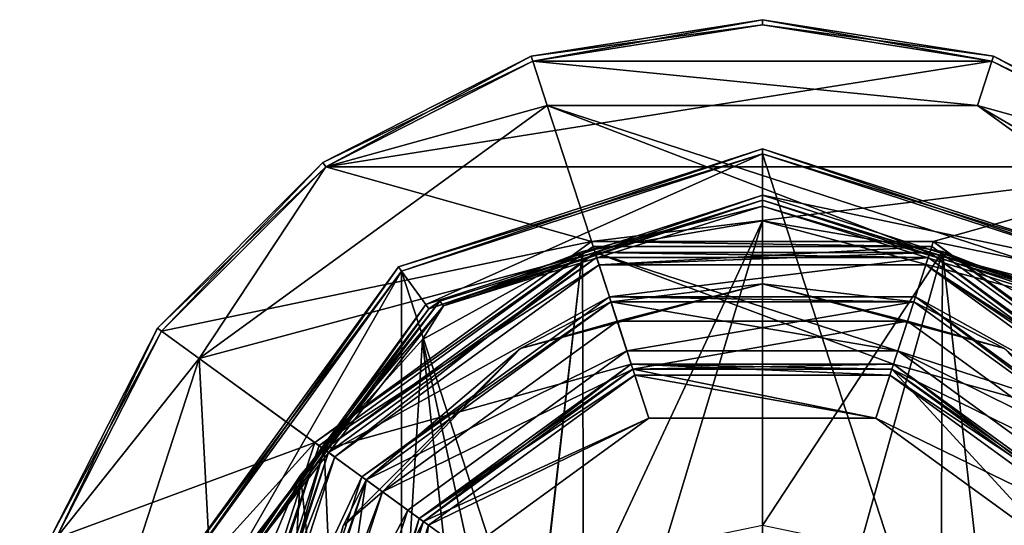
# Model space of a CAD drawing. Header units: millimetres. Extents: x -78 to 78, y -77 to 439.
# Tile 58 of 59: x -29 to 9, y 419 to 439. Entities that reach past the tile are written whole.
import ezdxf

# ---------------------------------------------------------------- set-up
doc = ezdxf.new("R2010")
doc.units = ezdxf.units.MM
doc.header["$LTSCALE"] = 65.185185
for name, color, linetype in [('152', 7, 'CONTINUOUS'), ('154', 7, 'CONTINUOUS'), ('156', 7, 'CONTINUOUS'), ('158', 7, 'CONTINUOUS'), ('160', 7, 'CONTINUOUS'), ('162', 7, 'CONTINUOUS'), ('163', 7, 'CONTINUOUS'), ('164', 7, 'CONTINUOUS'), ('165', 7, 'CONTINUOUS'), ('166', 7, 'CONTINUOUS'), ('167', 7, 'CONTINUOUS'), ('169', 7, 'CONTINUOUS'), ('171', 7, 'CONTINUOUS'), ('173', 7, 'CONTINUOUS'), ('175', 7, 'CONTINUOUS'), ('178', 7, 'CONTINUOUS'), ('179', 7, 'CONTINUOUS'), ('180', 7, 'CONTINUOUS'), ('182', 7, 'CONTINUOUS'), ('184', 7, 'CONTINUOUS'), ('186', 7, 'CONTINUOUS'), ('187', 7, 'CONTINUOUS'), ('189', 7, 'CONTINUOUS'), ('191', 7, 'CONTINUOUS'), ('193', 7, 'CONTINUOUS'), ('194', 7, 'CONTINUOUS'), ('196', 7, 'CONTINUOUS'), ('198', 7, 'CONTINUOUS'), ('531', 7, 'CONTINUOUS'), ('533', 7, 'CONTINUOUS'), ('534', 7, 'CONTINUOUS'), ('535', 7, 'CONTINUOUS'), ('540', 7, 'CONTINUOUS'), ('541', 7, 'CONTINUOUS'), ('542', 7, 'CONTINUOUS'), ('543', 7, 'CONTINUOUS'), ('546', 7, 'CONTINUOUS'), ('547', 7, 'CONTINUOUS'), ('553', 7, 'CONTINUOUS'), ('554', 7, 'CONTINUOUS'), ('555', 7, 'CONTINUOUS'), ('556', 7, 'CONTINUOUS'), ('557', 7, 'CONTINUOUS'), ('558', 7, 'CONTINUOUS'), ('559', 7, 'CONTINUOUS'), ('565', 7, 'CONTINUOUS')]:
    doc.layers.add(name, color=color, linetype=linetype)

msp = doc.modelspace()

# ---------------------------------------------------------------- linework, layer by layer
at = {"layer": '152', "linetype": 'CONTINUOUS'}
for points in [[(0, 438.8), (8.9, 437.39), (-8.9, 437.39), (0, 438.8)], [(-16.928, 433.3), (-8.9, 437.39), (-8.343, 435.679), (-16.928, 433.3)], [(-8.9, 437.39), (8.9, 437.39), (8.343, 435.679), (-8.9, 437.39)], [(-8.343, 435.679), (-8.9, 437.39), (8.343, 435.679), (-8.343, 435.679)], [(8.9, 437.39), (16.928, 433.3), (8.343, 435.679), (8.9, 437.39)], [(-21.843, 425.87), (-16.928, 433.3), (-8.343, 435.679), (-21.843, 425.87)], [(16.928, 433.3), (23.3, 426.928), (8.343, 435.679), (16.928, 433.3)], [(8.343, 435.679), (23.3, 426.928), (21.843, 425.87), (8.343, 435.679)], [(-23.3, 426.928), (-16.928, 433.3), (-21.843, 425.87), (-23.3, 426.928)], [(-27.39, 418.9), (-23.3, 426.928), (-21.843, 425.87), (-27.39, 418.9)], [(-27, 410), (-27.39, 418.9), (-21.843, 425.87), (-27, 410)]]:
    msp.add_3dface(points, dxfattribs=at)
at = {"layer": '154', "linetype": 'CONTINUOUS'}
for points in [[(-21.843, 425.87, 1), (-8.343, 435.679, 1), (-6.489, 429.972, 1), (-21.843, 425.87, 1)], [(8.343, 435.679, 1), (21.843, 425.87, 1), (-8.343, 435.679, 1), (8.343, 435.679, 1)], [(-8.343, 435.679, 1), (21.843, 425.87, 1), (6.489, 429.972, 1), (-8.343, 435.679, 1)], [(-6.489, 429.972, 1), (-8.343, 435.679, 1), (6.489, 429.972, 1), (-6.489, 429.972, 1)], [(-16.989, 422.343, 1), (-21.843, 425.87, 1), (-6.489, 429.972, 1), (-16.989, 422.343, 1)], [(6.489, 429.972, 1), (21.843, 425.87, 1), (16.989, 422.343, 1), (6.489, 429.972, 1)], [(-27, 410, 1), (-21.843, 425.87, 1), (-21, 410, 1), (-27, 410, 1)], [(-21, 410, 1), (-21.843, 425.87, 1), (-16.989, 422.343, 1), (-21, 410, 1)]]:
    msp.add_3dface(points, dxfattribs=at)
at = {"layer": '156', "linetype": 'CONTINUOUS'}
for points in [[(-16.989, 422.343), (-6.489, 429.972), (-5.083, 425.645), (-16.989, 422.343)], [(6.489, 429.972), (16.989, 422.343), (-6.489, 429.972), (6.489, 429.972)], [(-6.489, 429.972), (16.989, 422.343), (5.083, 425.645), (-6.489, 429.972)], [(-5.083, 425.645), (-6.489, 429.972), (5.083, 425.645), (-5.083, 425.645)], [(-13.308, 419.669), (-16.989, 422.343), (-5.083, 425.645), (-13.308, 419.669)], [(5.083, 425.645), (16.989, 422.343), (13.308, 419.669), (5.083, 425.645)], [(-21, 410), (-16.989, 422.343), (-16.45, 410), (-21, 410)], [(-16.45, 410), (-16.989, 422.343), (-13.308, 419.669), (-16.45, 410)]]:
    msp.add_3dface(points, dxfattribs=at)
at = {"layer": '158', "linetype": 'CONTINUOUS'}
for points in [[(-6.567, 430.21, 2.5), (-17.192, 422.49, 2.5), (-6.335, 429.497, 2.5), (-6.567, 430.21, 2.5)], [(6.567, 430.21, 2.5), (-6.567, 430.21, 2.5), (-6.335, 429.497, 2.5), (6.567, 430.21, 2.5)], [(6.335, 429.497, 2.5), (6.567, 430.21, 2.5), (-6.335, 429.497, 2.5), (6.335, 429.497, 2.5)], [(17.192, 422.49, 2.5), (6.567, 430.21, 2.5), (6.335, 429.497, 2.5), (17.192, 422.49, 2.5)], [(-6.335, 429.497, 2.5), (-17.192, 422.49, 2.5), (-16.585, 422.05, 2.5), (-6.335, 429.497, 2.5)], [(16.585, 422.05, 2.5), (17.192, 422.49, 2.5), (6.335, 429.497, 2.5), (16.585, 422.05, 2.5)], [(-17.192, 422.49, 2.5), (-21.25, 410, 2.5), (-16.585, 422.05, 2.5), (-17.192, 422.49, 2.5)], [(-16.585, 422.05, 2.5), (-21.25, 410, 2.5), (-20.5, 410, 2.5), (-16.585, 422.05, 2.5)]]:
    msp.add_3dface(points, dxfattribs=at)
at = {"layer": '160', "linetype": 'CONTINUOUS'}
for points in [[(0, 438.8, 5), (-8.9, 437.39, 5), (8.9, 437.39, 5), (0, 438.8, 5)], [(-8.9, 437.39, 5), (-16.928, 433.3, 5), (8.9, 437.39, 5), (-8.9, 437.39, 5)], [(8.9, 437.39, 5), (-16.928, 433.3, 5), (16.928, 433.3, 5), (8.9, 437.39, 5)], [(-16.928, 433.3, 5), (-23.3, 426.928, 5), (-6.628, 430.4, 5), (-16.928, 433.3, 5)], [(16.928, 433.3, 5), (-16.928, 433.3, 5), (-6.628, 430.4, 5), (16.928, 433.3, 5)], [(6.628, 430.4, 5), (16.928, 433.3, 5), (-6.628, 430.4, 5), (6.628, 430.4, 5)], [(23.3, 426.928, 5), (16.928, 433.3, 5), (6.628, 430.4, 5), (23.3, 426.928, 5)], [(-6.628, 430.4, 5), (-23.3, 426.928, 5), (-17.353, 422.608, 5), (-6.628, 430.4, 5)], [(17.353, 422.608, 5), (23.3, 426.928, 5), (6.628, 430.4, 5), (17.353, 422.608, 5)], [(-23.3, 426.928, 5), (-27.39, 418.9, 5), (-17.353, 422.608, 5), (-23.3, 426.928, 5)], [(-27.39, 418.9, 5), (-28.8, 410, 5), (-17.353, 422.608, 5), (-27.39, 418.9, 5)], [(-17.353, 422.608, 5), (-28.8, 410, 5), (-21.45, 410, 5), (-17.353, 422.608, 5)]]:
    msp.add_3dface(points, dxfattribs=at)
at = {"layer": '162', "linetype": 'CONTINUOUS'}
for points in [[(-21.843, 425.87), (-8.343, 435.679), (-21.843, 425.87, 1), (-21.843, 425.87)], [(-8.343, 435.679), (-8.343, 435.679, 1), (-21.843, 425.87, 1), (-8.343, 435.679)], [(-8.343, 435.679), (8.343, 435.679), (-8.343, 435.679, 1), (-8.343, 435.679)], [(8.343, 435.679), (8.343, 435.679, 1), (-8.343, 435.679, 1), (8.343, 435.679)], [(8.343, 435.679), (21.843, 425.87), (8.343, 435.679, 1), (8.343, 435.679)], [(21.843, 425.87), (21.843, 425.87, 1), (8.343, 435.679, 1), (21.843, 425.87)], [(-27, 410), (-21.843, 425.87), (-27, 410, 1), (-27, 410)], [(-27, 410, 1), (-21.843, 425.87), (-21.843, 425.87, 1), (-27, 410, 1)]]:
    msp.add_3dface(points, dxfattribs=at)
at = {"layer": '163', "linetype": 'CONTINUOUS'}
for points in [[(-16.989, 422.343, 1), (-6.489, 429.972, 1), (-16.989, 422.343), (-16.989, 422.343, 1)], [(-6.489, 429.972, 1), (-6.489, 429.972), (-16.989, 422.343), (-6.489, 429.972, 1)], [(-6.489, 429.972, 1), (6.489, 429.972, 1), (-6.489, 429.972), (-6.489, 429.972, 1)], [(6.489, 429.972, 1), (6.489, 429.972), (-6.489, 429.972), (6.489, 429.972, 1)], [(6.489, 429.972, 1), (16.989, 422.343, 1), (6.489, 429.972), (6.489, 429.972, 1)], [(16.989, 422.343, 1), (16.989, 422.343), (6.489, 429.972), (16.989, 422.343, 1)], [(-21, 410, 1), (-16.989, 422.343, 1), (-21, 410), (-21, 410, 1)], [(-21, 410), (-16.989, 422.343, 1), (-16.989, 422.343), (-21, 410)]]:
    msp.add_3dface(points, dxfattribs=at)
at = {"layer": '164', "linetype": 'CONTINUOUS'}
for points in [[(-5.022, 425.455, 2.3), (-13.147, 419.552, 2.3), (-5.022, 425.455, 0.2), (-5.022, 425.455, 2.3)], [(-5.022, 425.455, 0.2), (-13.147, 419.552, 2.3), (-13.147, 419.552, 0.2), (-5.022, 425.455, 0.2)], [(5.022, 425.455, 2.3), (-5.022, 425.455, 2.3), (5.022, 425.455, 0.2), (5.022, 425.455, 2.3)], [(5.022, 425.455, 0.2), (-5.022, 425.455, 2.3), (-5.022, 425.455, 0.2), (5.022, 425.455, 0.2)], [(13.147, 419.552, 2.3), (5.022, 425.455, 2.3), (13.147, 419.552, 0.2), (13.147, 419.552, 2.3)], [(13.147, 419.552, 0.2), (5.022, 425.455, 2.3), (5.022, 425.455, 0.2), (13.147, 419.552, 0.2)], [(-16.25, 410, 2.3), (-16.25, 410, 0.2), (-13.147, 419.552, 0.2), (-16.25, 410, 2.3)], [(-13.147, 419.552, 2.3), (-16.25, 410, 2.3), (-13.147, 419.552, 0.2), (-13.147, 419.552, 2.3)]]:
    msp.add_3dface(points, dxfattribs=at)
at = {"layer": '165', "linetype": 'CONTINUOUS'}
for points in [[(-17.192, 422.49, 2.5), (-6.567, 430.21, 2.5), (-17.192, 422.49, 4.8), (-17.192, 422.49, 2.5)], [(-17.192, 422.49, 4.8), (-6.567, 430.21, 2.5), (-6.567, 430.21, 4.8), (-17.192, 422.49, 4.8)], [(-6.567, 430.21, 2.5), (6.567, 430.21, 2.5), (-6.567, 430.21, 4.8), (-6.567, 430.21, 2.5)], [(-6.567, 430.21, 4.8), (6.567, 430.21, 2.5), (6.567, 430.21, 4.8), (-6.567, 430.21, 4.8)], [(6.567, 430.21, 2.5), (17.192, 422.49, 2.5), (6.567, 430.21, 4.8), (6.567, 430.21, 2.5)], [(6.567, 430.21, 4.8), (17.192, 422.49, 2.5), (17.192, 422.49, 4.8), (6.567, 430.21, 4.8)], [(-21.25, 410, 2.5), (-17.192, 422.49, 2.5), (-21.25, 410, 4.8), (-21.25, 410, 2.5)], [(-21.25, 410, 4.8), (-17.192, 422.49, 2.5), (-17.192, 422.49, 4.8), (-21.25, 410, 4.8)]]:
    msp.add_3dface(points, dxfattribs=at)
at = {"layer": '166', "linetype": 'CONTINUOUS'}
for points in [[(0, 439, 0.2), (-8.962, 437.581, 0.2), (0, 439, 4.8), (0, 439, 0.2)], [(0, 439, 4.8), (-8.962, 437.581, 0.2), (-8.962, 437.581, 4.8), (0, 439, 4.8)], [(8.962, 437.581, 0.2), (0, 439, 0.2), (8.962, 437.581, 4.8), (8.962, 437.581, 0.2)], [(8.962, 437.581, 4.8), (0, 439, 0.2), (0, 439, 4.8), (8.962, 437.581, 4.8)], [(-8.962, 437.581, 0.2), (-17.046, 433.462, 0.2), (-8.962, 437.581, 4.8), (-8.962, 437.581, 0.2)], [(-8.962, 437.581, 4.8), (-17.046, 433.462, 0.2), (-17.046, 433.462, 4.8), (-8.962, 437.581, 4.8)], [(17.046, 433.462, 0.2), (8.962, 437.581, 0.2), (17.046, 433.462, 4.8), (17.046, 433.462, 0.2)], [(17.046, 433.462, 4.8), (8.962, 437.581, 0.2), (8.962, 437.581, 4.8), (17.046, 433.462, 4.8)], [(-17.046, 433.462, 0.2), (-23.462, 427.046, 0.2), (-17.046, 433.462, 4.8), (-17.046, 433.462, 0.2)], [(-17.046, 433.462, 4.8), (-23.462, 427.046, 0.2), (-23.462, 427.046, 4.8), (-17.046, 433.462, 4.8)], [(-23.462, 427.046, 0.2), (-27.581, 418.962, 0.2), (-23.462, 427.046, 4.8), (-23.462, 427.046, 0.2)], [(-23.462, 427.046, 4.8), (-27.581, 418.962, 0.2), (-27.581, 418.962, 4.8), (-23.462, 427.046, 4.8)]]:
    msp.add_3dface(points, dxfattribs=at)
at = {"layer": '167', "linetype": 'CONTINUOUS'}
for points in [[(0, 438.8, 5), (0, 439, 4.8), (-8.962, 437.581, 4.8), (0, 438.8, 5)], [(-8.9, 437.39, 5), (0, 438.8, 5), (-8.962, 437.581, 4.8), (-8.9, 437.39, 5)], [(0, 438.8, 5), (8.9, 437.39, 5), (0, 439, 4.8), (0, 438.8, 5)], [(8.9, 437.39, 5), (8.962, 437.581, 4.8), (0, 439, 4.8), (8.9, 437.39, 5)], [(-8.9, 437.39, 5), (-8.962, 437.581, 4.8), (-17.046, 433.462, 4.8), (-8.9, 437.39, 5)], [(8.9, 437.39, 5), (16.928, 433.3, 5), (8.962, 437.581, 4.8), (8.9, 437.39, 5)], [(16.928, 433.3, 5), (17.046, 433.462, 4.8), (8.962, 437.581, 4.8), (16.928, 433.3, 5)], [(-16.928, 433.3, 5), (-8.9, 437.39, 5), (-17.046, 433.462, 4.8), (-16.928, 433.3, 5)], [(-16.928, 433.3, 5), (-17.046, 433.462, 4.8), (-23.462, 427.046, 4.8), (-16.928, 433.3, 5)], [(-23.3, 426.928, 5), (-16.928, 433.3, 5), (-23.462, 427.046, 4.8), (-23.3, 426.928, 5)], [(-23.3, 426.928, 5), (-23.462, 427.046, 4.8), (-27.581, 418.962, 4.8), (-23.3, 426.928, 5)], [(-27.39, 418.9, 5), (-23.3, 426.928, 5), (-27.581, 418.962, 4.8), (-27.39, 418.9, 5)]]:
    msp.add_3dface(points, dxfattribs=at)
at = {"layer": '169', "linetype": 'CONTINUOUS'}
for points in [[(-6.628, 430.4, 5), (-17.353, 422.608, 5), (-6.567, 430.21, 4.8), (-6.628, 430.4, 5)], [(6.628, 430.4, 5), (-6.628, 430.4, 5), (6.567, 430.21, 4.8), (6.628, 430.4, 5)], [(-6.628, 430.4, 5), (-6.567, 430.21, 4.8), (6.567, 430.21, 4.8), (-6.628, 430.4, 5)], [(6.628, 430.4, 5), (6.567, 430.21, 4.8), (17.192, 422.49, 4.8), (6.628, 430.4, 5)], [(17.353, 422.608, 5), (6.628, 430.4, 5), (17.192, 422.49, 4.8), (17.353, 422.608, 5)], [(-17.353, 422.608, 5), (-17.192, 422.49, 4.8), (-6.567, 430.21, 4.8), (-17.353, 422.608, 5)], [(-17.353, 422.608, 5), (-21.45, 410, 5), (-17.192, 422.49, 4.8), (-17.353, 422.608, 5)], [(-21.45, 410, 5), (-21.25, 410, 4.8), (-17.192, 422.49, 4.8), (-21.45, 410, 5)]]:
    msp.add_3dface(points, dxfattribs=at)
at = {"layer": '171', "linetype": 'CONTINUOUS'}
for points in [[(-13.308, 419.669, 2.5), (-5.022, 425.455, 2.3), (-5.083, 425.645, 2.5), (-13.308, 419.669, 2.5)], [(-13.147, 419.552, 2.3), (-5.022, 425.455, 2.3), (-13.308, 419.669, 2.5), (-13.147, 419.552, 2.3)], [(-5.022, 425.455, 2.3), (5.022, 425.455, 2.3), (-5.083, 425.645, 2.5), (-5.022, 425.455, 2.3)], [(-5.083, 425.645, 2.5), (5.022, 425.455, 2.3), (5.083, 425.645, 2.5), (-5.083, 425.645, 2.5)], [(5.022, 425.455, 2.3), (13.147, 419.552, 2.3), (5.083, 425.645, 2.5), (5.022, 425.455, 2.3)], [(5.083, 425.645, 2.5), (13.147, 419.552, 2.3), (13.308, 419.669, 2.5), (5.083, 425.645, 2.5)], [(-16.45, 410, 2.5), (-13.147, 419.552, 2.3), (-13.308, 419.669, 2.5), (-16.45, 410, 2.5)], [(-16.25, 410, 2.3), (-13.147, 419.552, 2.3), (-16.45, 410, 2.5), (-16.25, 410, 2.3)]]:
    msp.add_3dface(points, dxfattribs=at)
at = {"layer": '173', "linetype": 'CONTINUOUS'}
for points in [[(-13.308, 419.669), (-5.083, 425.645), (-13.147, 419.552, 0.2), (-13.308, 419.669)], [(-5.083, 425.645), (-5.022, 425.455, 0.2), (-13.147, 419.552, 0.2), (-5.083, 425.645)], [(-5.083, 425.645), (5.083, 425.645), (-5.022, 425.455, 0.2), (-5.083, 425.645)], [(5.083, 425.645), (5.022, 425.455, 0.2), (-5.022, 425.455, 0.2), (5.083, 425.645)], [(5.083, 425.645), (13.308, 419.669), (5.022, 425.455, 0.2), (5.083, 425.645)], [(13.308, 419.669), (13.147, 419.552, 0.2), (5.022, 425.455, 0.2), (13.308, 419.669)], [(-16.45, 410), (-13.308, 419.669), (-16.25, 410, 0.2), (-16.45, 410)], [(-16.25, 410, 0.2), (-13.308, 419.669), (-13.147, 419.552, 0.2), (-16.25, 410, 0.2)]]:
    msp.add_3dface(points, dxfattribs=at)
at = {"layer": '175', "linetype": 'CONTINUOUS'}
for points in [[(-8.9, 437.39), (-8.962, 437.581, 0.2), (0, 439, 0.2), (-8.9, 437.39)], [(0, 438.8), (-8.9, 437.39), (0, 439, 0.2), (0, 438.8)], [(0, 438.8), (0, 439, 0.2), (8.962, 437.581, 0.2), (0, 438.8)], [(8.9, 437.39), (0, 438.8), (8.962, 437.581, 0.2), (8.9, 437.39)], [(-16.928, 433.3), (-17.046, 433.462, 0.2), (-8.962, 437.581, 0.2), (-16.928, 433.3)], [(-8.9, 437.39), (-16.928, 433.3), (-8.962, 437.581, 0.2), (-8.9, 437.39)], [(8.9, 437.39), (8.962, 437.581, 0.2), (17.046, 433.462, 0.2), (8.9, 437.39)], [(16.928, 433.3), (8.9, 437.39), (17.046, 433.462, 0.2), (16.928, 433.3)], [(-23.3, 426.928), (-23.462, 427.046, 0.2), (-17.046, 433.462, 0.2), (-23.3, 426.928)], [(-16.928, 433.3), (-23.3, 426.928), (-17.046, 433.462, 0.2), (-16.928, 433.3)], [(-27.39, 418.9), (-27.581, 418.962, 0.2), (-23.462, 427.046, 0.2), (-27.39, 418.9)], [(-23.3, 426.928), (-27.39, 418.9), (-23.462, 427.046, 0.2), (-23.3, 426.928)]]:
    msp.add_3dface(points, dxfattribs=at)
at = {"layer": '178', "linetype": 'CONTINUOUS'}
for points in [[(-6.428, 429.782, 37.5), (-16.828, 422.226, 37.5), (-5.933, 428.26, 37.5), (-6.428, 429.782, 37.5)], [(6.428, 429.782, 37.5), (-6.428, 429.782, 37.5), (-5.933, 428.26, 37.5), (6.428, 429.782, 37.5)], [(5.933, 428.26, 37.5), (6.428, 429.782, 37.5), (-5.933, 428.26, 37.5), (5.933, 428.26, 37.5)], [(16.828, 422.226, 37.5), (6.428, 429.782, 37.5), (5.933, 428.26, 37.5), (16.828, 422.226, 37.5)], [(-5.933, 428.26, 37.5), (-16.828, 422.226, 37.5), (-15.533, 421.285, 37.5), (-5.933, 428.26, 37.5)], [(15.533, 421.285, 37.5), (16.828, 422.226, 37.5), (5.933, 428.26, 37.5), (15.533, 421.285, 37.5)], [(-16.828, 422.226, 37.5), (-20.8, 410, 37.5), (-15.533, 421.285, 37.5), (-16.828, 422.226, 37.5)], [(-15.533, 421.285, 37.5), (-20.8, 410, 37.5), (-19.2, 410, 37.5), (-15.533, 421.285, 37.5)]]:
    msp.add_3dface(points, dxfattribs=at)
at = {"layer": '179', "linetype": 'CONTINUOUS'}
for points in [[(-16.989, 422.343, 37.3), (-6.489, 429.972, 37.3), (-16.989, 422.343, 3), (-16.989, 422.343, 37.3)], [(-16.989, 422.343, 3), (-6.489, 429.972, 37.3), (-6.489, 429.972, 3), (-16.989, 422.343, 3)], [(-6.489, 429.972, 37.3), (6.489, 429.972, 37.3), (-6.489, 429.972, 3), (-6.489, 429.972, 37.3)], [(-6.489, 429.972, 3), (6.489, 429.972, 37.3), (6.489, 429.972, 3), (-6.489, 429.972, 3)], [(6.489, 429.972, 37.3), (16.989, 422.343, 37.3), (6.489, 429.972, 3), (6.489, 429.972, 37.3)], [(6.489, 429.972, 3), (16.989, 422.343, 37.3), (16.989, 422.343, 3), (6.489, 429.972, 3)], [(-21, 410, 3), (-21, 410, 37.3), (-16.989, 422.343, 37.3), (-21, 410, 3)], [(-21, 410, 3), (-16.989, 422.343, 37.3), (-16.989, 422.343, 3), (-21, 410, 3)]]:
    msp.add_3dface(points, dxfattribs=at)
at = {"layer": '180', "linetype": 'CONTINUOUS'}
for points in [[(-13.308, 419.669, 2.5), (-5.083, 425.645, 2.5), (-4.944, 425.217, 2.5), (-13.308, 419.669, 2.5)], [(-5.083, 425.645, 2.5), (5.083, 425.645, 2.5), (4.944, 425.217, 2.5), (-5.083, 425.645, 2.5)], [(-4.944, 425.217, 2.5), (-5.083, 425.645, 2.5), (4.944, 425.217, 2.5), (-4.944, 425.217, 2.5)], [(5.083, 425.645, 2.5), (13.308, 419.669, 2.5), (4.944, 425.217, 2.5), (5.083, 425.645, 2.5)], [(-12.944, 419.405, 2.5), (-13.308, 419.669, 2.5), (-4.944, 425.217, 2.5), (-12.944, 419.405, 2.5)], [(4.944, 425.217, 2.5), (13.308, 419.669, 2.5), (12.944, 419.405, 2.5), (4.944, 425.217, 2.5)], [(-16.45, 410, 2.5), (-13.308, 419.669, 2.5), (-16, 410, 2.5), (-16.45, 410, 2.5)], [(-16, 410, 2.5), (-13.308, 419.669, 2.5), (-12.944, 419.405, 2.5), (-16, 410, 2.5)]]:
    msp.add_3dface(points, dxfattribs=at)
at = {"layer": '182', "linetype": 'CONTINUOUS'}
for points in [[(-12.944, 419.405, 2.5), (-4.944, 425.217, 2.5), (-12.944, 419.405), (-12.944, 419.405, 2.5)], [(-12.944, 419.405), (-4.944, 425.217, 2.5), (-4.944, 425.217), (-12.944, 419.405)], [(-4.944, 425.217, 2.5), (4.944, 425.217, 2.5), (-4.944, 425.217), (-4.944, 425.217, 2.5)], [(-4.944, 425.217), (4.944, 425.217, 2.5), (4.944, 425.217), (-4.944, 425.217)], [(4.944, 425.217, 2.5), (12.944, 419.405, 2.5), (4.944, 425.217), (4.944, 425.217, 2.5)], [(4.944, 425.217), (12.944, 419.405, 2.5), (12.944, 419.405), (4.944, 425.217)], [(-16, 410, 2.5), (-12.944, 419.405, 2.5), (-16, 410), (-16, 410, 2.5)], [(-16, 410), (-12.944, 419.405, 2.5), (-12.944, 419.405), (-16, 410)]]:
    msp.add_3dface(points, dxfattribs=at)
at = {"layer": '184', "linetype": 'CONTINUOUS'}
for points in [[(-11.528, 418.376), (-4.403, 423.553), (-11.529, 418.376, 4), (-11.528, 418.376)], [(-11.529, 418.376, 4), (-4.403, 423.553), (-4.403, 423.553, 4), (-11.529, 418.376, 4)], [(-4.403, 423.553), (4.403, 423.553), (-4.403, 423.553, 4), (-4.403, 423.553)], [(-4.403, 423.553, 4), (4.403, 423.553), (4.403, 423.553, 4), (-4.403, 423.553, 4)], [(4.403, 423.553), (11.528, 418.376), (4.403, 423.553, 4), (4.403, 423.553)], [(4.403, 423.553, 4), (11.528, 418.376), (11.529, 418.376, 4), (4.403, 423.553, 4)]]:
    msp.add_3dface(points, dxfattribs=at)
at = {"layer": '186', "linetype": 'CONTINUOUS'}
for points in [[(-5.624, 427.309, 6), (-14.725, 420.697, 6), (-5.021, 425.455, 6), (-5.624, 427.309, 6)], [(5.624, 427.309, 6), (-5.624, 427.309, 6), (-5.021, 425.455, 6), (5.624, 427.309, 6)], [(5.021, 425.455, 6), (5.624, 427.309, 6), (-5.021, 425.455, 6), (5.021, 425.455, 6)], [(14.725, 420.697, 6), (5.624, 427.309, 6), (5.021, 425.455, 6), (14.725, 420.697, 6)], [(-5.021, 425.455, 6), (-14.725, 420.697, 6), (-13.147, 419.551, 6), (-5.021, 425.455, 6)], [(13.147, 419.551, 6), (14.725, 420.697, 6), (5.021, 425.455, 6), (13.147, 419.551, 6)], [(-14.725, 420.697, 6), (-18.2, 410, 6), (-13.147, 419.551, 6), (-14.725, 420.697, 6)], [(-18.2, 410, 6), (-16.25, 410, 6), (-13.147, 419.551, 6), (-18.2, 410, 6)]]:
    msp.add_3dface(points, dxfattribs=at)
at = {"layer": '187', "linetype": 'CONTINUOUS'}
for points in [[(-15.371, 421.168, 6.8), (-5.871, 428.07, 6.8), (-15.371, 421.168, 37.3), (-15.371, 421.168, 6.8)], [(-15.371, 421.168, 37.3), (-5.871, 428.07, 6.8), (-5.871, 428.07, 37.3), (-15.371, 421.168, 37.3)], [(-5.871, 428.07, 6.8), (5.871, 428.07, 6.8), (-5.871, 428.07, 37.3), (-5.871, 428.07, 6.8)], [(-5.871, 428.07, 37.3), (5.871, 428.07, 6.8), (5.871, 428.07, 37.3), (-5.871, 428.07, 37.3)], [(5.871, 428.07, 6.8), (15.371, 421.168, 6.8), (5.871, 428.07, 37.3), (5.871, 428.07, 6.8)], [(5.871, 428.07, 37.3), (15.371, 421.168, 6.8), (15.371, 421.168, 37.3), (5.871, 428.07, 37.3)], [(-19, 410, 37.3), (-19, 410, 6.8), (-15.371, 421.168, 6.8), (-19, 410, 37.3)], [(-19, 410, 37.3), (-15.371, 421.168, 6.8), (-15.371, 421.168, 37.3), (-19, 410, 37.3)]]:
    msp.add_3dface(points, dxfattribs=at)
at = {"layer": '189', "linetype": 'CONTINUOUS'}
for points in [[(-9.383, 426.252, 6.234), (-5.624, 427.309, 6), (0, 428.766, 6.234), (-9.383, 426.252, 6.234)], [(-5.871, 428.07, 6.8), (-9.383, 426.252, 6.234), (0, 428.766, 6.234), (-5.871, 428.07, 6.8)], [(5.871, 428.07, 6.8), (-5.871, 428.07, 6.8), (0, 428.766, 6.234), (5.871, 428.07, 6.8)], [(-5.624, 427.309, 6), (5.624, 427.309, 6), (0, 428.766, 6.234), (-5.624, 427.309, 6)], [(0, 428.766, 6.234), (5.624, 427.309, 6), (9.383, 426.252, 6.234), (0, 428.766, 6.234)], [(5.871, 428.07, 6.8), (0, 428.766, 6.234), (9.383, 426.252, 6.234), (5.871, 428.07, 6.8)], [(-5.871, 428.07, 6.8), (-15.371, 421.168, 6.8), (-9.383, 426.252, 6.234), (-5.871, 428.07, 6.8)], [(15.371, 421.168, 6.8), (5.871, 428.07, 6.8), (9.383, 426.252, 6.234), (15.371, 421.168, 6.8)], [(-14.725, 420.697, 6), (-5.624, 427.309, 6), (-9.383, 426.252, 6.234), (-14.725, 420.697, 6)], [(5.624, 427.309, 6), (14.725, 420.697, 6), (9.383, 426.252, 6.234), (5.624, 427.309, 6)], [(-16.252, 419.383, 6.234), (-14.725, 420.697, 6), (-9.383, 426.252, 6.234), (-16.252, 419.383, 6.234)], [(-15.371, 421.168, 6.8), (-16.252, 419.383, 6.234), (-9.383, 426.252, 6.234), (-15.371, 421.168, 6.8)], [(-15.371, 421.168, 6.8), (-19, 410, 6.8), (-16.252, 419.383, 6.234), (-15.371, 421.168, 6.8)], [(-18.2, 410, 6), (-14.725, 420.697, 6), (-18.766, 410, 6.234), (-18.2, 410, 6)], [(-18.766, 410, 6.234), (-14.725, 420.697, 6), (-16.252, 419.383, 6.234), (-18.766, 410, 6.234)]]:
    msp.add_3dface(points, dxfattribs=at)
at = {"layer": '191', "linetype": 'CONTINUOUS'}
for points in [[(-6.428, 429.782, 37.5), (-6.489, 429.972, 37.3), (-16.989, 422.343, 37.3), (-6.428, 429.782, 37.5)], [(-6.428, 429.782, 37.5), (6.428, 429.782, 37.5), (-6.489, 429.972, 37.3), (-6.428, 429.782, 37.5)], [(6.428, 429.782, 37.5), (6.489, 429.972, 37.3), (-6.489, 429.972, 37.3), (6.428, 429.782, 37.5)], [(6.428, 429.782, 37.5), (16.828, 422.226, 37.5), (6.489, 429.972, 37.3), (6.428, 429.782, 37.5)], [(16.828, 422.226, 37.5), (16.989, 422.343, 37.3), (6.489, 429.972, 37.3), (16.828, 422.226, 37.5)], [(-16.828, 422.226, 37.5), (-6.428, 429.782, 37.5), (-16.989, 422.343, 37.3), (-16.828, 422.226, 37.5)], [(-21, 410, 37.3), (-16.828, 422.226, 37.5), (-16.989, 422.343, 37.3), (-21, 410, 37.3)], [(-21, 410, 37.3), (-20.8, 410, 37.5), (-16.828, 422.226, 37.5), (-21, 410, 37.3)]]:
    msp.add_3dface(points, dxfattribs=at)
at = {"layer": '193', "linetype": 'CONTINUOUS'}
for points in [[(-5.933, 428.26, 37.5), (-15.533, 421.285, 37.5), (-5.871, 428.07, 37.3), (-5.933, 428.26, 37.5)], [(-15.533, 421.285, 37.5), (-15.371, 421.168, 37.3), (-5.871, 428.07, 37.3), (-15.533, 421.285, 37.5)], [(5.933, 428.26, 37.5), (-5.933, 428.26, 37.5), (5.871, 428.07, 37.3), (5.933, 428.26, 37.5)], [(-5.933, 428.26, 37.5), (-5.871, 428.07, 37.3), (5.871, 428.07, 37.3), (-5.933, 428.26, 37.5)], [(5.933, 428.26, 37.5), (5.871, 428.07, 37.3), (15.371, 421.168, 37.3), (5.933, 428.26, 37.5)], [(15.533, 421.285, 37.5), (5.933, 428.26, 37.5), (15.371, 421.168, 37.3), (15.533, 421.285, 37.5)], [(-15.533, 421.285, 37.5), (-19.2, 410, 37.5), (-15.371, 421.168, 37.3), (-15.533, 421.285, 37.5)], [(-19.2, 410, 37.5), (-19, 410, 37.3), (-15.371, 421.168, 37.3), (-19.2, 410, 37.5)]]:
    msp.add_3dface(points, dxfattribs=at)
at = {"layer": '194', "linetype": 'CONTINUOUS'}
for points in [[(-16.585, 422.05, 2.5), (-16.989, 422.343, 3), (-6.489, 429.972, 3), (-16.585, 422.05, 2.5)], [(-6.335, 429.497, 2.5), (-16.585, 422.05, 2.5), (-6.489, 429.972, 3), (-6.335, 429.497, 2.5)], [(-6.335, 429.497, 2.5), (-6.489, 429.972, 3), (6.489, 429.972, 3), (-6.335, 429.497, 2.5)], [(6.335, 429.497, 2.5), (-6.335, 429.497, 2.5), (6.489, 429.972, 3), (6.335, 429.497, 2.5)], [(6.335, 429.497, 2.5), (6.489, 429.972, 3), (16.989, 422.343, 3), (6.335, 429.497, 2.5)], [(16.585, 422.05, 2.5), (6.335, 429.497, 2.5), (16.989, 422.343, 3), (16.585, 422.05, 2.5)], [(-20.5, 410, 2.5), (-21, 410, 3), (-16.989, 422.343, 3), (-20.5, 410, 2.5)], [(-16.585, 422.05, 2.5), (-20.5, 410, 2.5), (-16.989, 422.343, 3), (-16.585, 422.05, 2.5)]]:
    msp.add_3dface(points, dxfattribs=at)
at = {"layer": '196', "linetype": 'CONTINUOUS'}
for points in [[(-4.403, 423.553, 4), (-5.021, 425.455, 6), (-13.147, 419.551, 6), (-4.403, 423.553, 4)], [(-4.403, 423.553, 4), (4.403, 423.553, 4), (-5.021, 425.455, 6), (-4.403, 423.553, 4)], [(4.403, 423.553, 4), (5.021, 425.455, 6), (-5.021, 425.455, 6), (4.403, 423.553, 4)], [(4.403, 423.553, 4), (11.529, 418.376, 4), (5.021, 425.455, 6), (4.403, 423.553, 4)], [(11.529, 418.376, 4), (13.147, 419.551, 6), (5.021, 425.455, 6), (11.529, 418.376, 4)], [(-11.529, 418.376, 4), (-4.403, 423.553, 4), (-13.147, 419.551, 6), (-11.529, 418.376, 4)], [(-16.25, 410, 6), (-11.529, 418.376, 4), (-13.147, 419.551, 6), (-16.25, 410, 6)]]:
    msp.add_3dface(points, dxfattribs=at)
at = {"layer": '198', "linetype": 'CONTINUOUS'}
for points in [[(-12.944, 419.405), (-4.944, 425.217), (-4.403, 423.553), (-12.944, 419.405)], [(-4.944, 425.217), (4.944, 425.217), (4.403, 423.553), (-4.944, 425.217)], [(-4.944, 425.217), (4.403, 423.553), (-4.403, 423.553), (-4.944, 425.217)], [(4.944, 425.217), (12.944, 419.405), (4.403, 423.553), (4.944, 425.217)], [(-12.944, 419.405), (-4.403, 423.553), (-11.528, 418.376), (-12.944, 419.405)], [(12.944, 419.405), (11.528, 418.376), (4.403, 423.553), (12.944, 419.405)], [(-16, 410), (-12.944, 419.405), (-14.25, 410), (-16, 410)], [(-14.25, 410), (-12.944, 419.405), (-11.528, 418.376), (-14.25, 410)]]:
    msp.add_3dface(points, dxfattribs=at)
at = {"layer": '531', "linetype": 'CONTINUOUS'}
for points in [[(-15.371, 421.168, 4), (-5.871, 428.07, 4), (-5.253, 426.168, 4), (-15.371, 421.168, 4)], [(-5.871, 428.07, 4), (5.871, 428.07, 4), (5.253, 426.168, 4), (-5.871, 428.07, 4)], [(-5.253, 426.168, 4), (-5.871, 428.07, 4), (5.253, 426.168, 4), (-5.253, 426.168, 4)], [(5.871, 428.07, 4), (15.371, 421.168, 4), (5.253, 426.168, 4), (5.871, 428.07, 4)], [(-13.753, 419.992, 4), (-15.371, 421.168, 4), (-5.253, 426.168, 4), (-13.753, 419.992, 4)], [(5.253, 426.168, 4), (15.371, 421.168, 4), (13.753, 419.992, 4), (5.253, 426.168, 4)], [(-17, 410, 4), (-19, 410, 4), (-15.371, 421.168, 4), (-17, 410, 4)], [(-17, 410, 4), (-15.371, 421.168, 4), (-13.753, 419.992, 4), (-17, 410, 4)]]:
    msp.add_3dface(points, dxfattribs=at)
at = {"layer": '533', "linetype": 'CONTINUOUS'}
for points in [[(-13.753, 419.992, 4), (-5.253, 426.168, 4), (-13.753, 419.992, 2.5), (-13.753, 419.992, 4)], [(-13.753, 419.992, 2.5), (-5.253, 426.168, 4), (-5.253, 426.168, 2.5), (-13.753, 419.992, 2.5)], [(-5.253, 426.168, 4), (5.253, 426.168, 4), (-5.253, 426.168, 2.5), (-5.253, 426.168, 4)], [(-5.253, 426.168, 2.5), (5.253, 426.168, 4), (5.253, 426.168, 2.5), (-5.253, 426.168, 2.5)], [(5.253, 426.168, 4), (13.753, 419.992, 4), (5.253, 426.168, 2.5), (5.253, 426.168, 4)], [(5.253, 426.168, 2.5), (13.753, 419.992, 4), (13.753, 419.992, 2.5), (5.253, 426.168, 2.5)], [(-17, 410, 2.5), (-17, 410, 4), (-13.753, 419.992, 4), (-17, 410, 2.5)], [(-17, 410, 2.5), (-13.753, 419.992, 4), (-13.753, 419.992, 2.5), (-17, 410, 2.5)]]:
    msp.add_3dface(points, dxfattribs=at)
at = {"layer": '534', "linetype": 'CONTINUOUS'}
for points in [[(-5.871, 428.07, 4), (-15.371, 421.168, 4), (-5.871, 428.07, 2.5), (-5.871, 428.07, 4)], [(-5.871, 428.07, 2.5), (-15.371, 421.168, 4), (-15.371, 421.168, 2.5), (-5.871, 428.07, 2.5)], [(5.871, 428.07, 4), (-5.871, 428.07, 4), (5.871, 428.07, 2.5), (5.871, 428.07, 4)], [(5.871, 428.07, 2.5), (-5.871, 428.07, 4), (-5.871, 428.07, 2.5), (5.871, 428.07, 2.5)], [(15.371, 421.168, 4), (5.871, 428.07, 4), (15.371, 421.168, 2.5), (15.371, 421.168, 4)], [(15.371, 421.168, 2.5), (5.871, 428.07, 4), (5.871, 428.07, 2.5), (15.371, 421.168, 2.5)], [(-15.371, 421.168, 4), (-19, 410, 4), (-15.371, 421.168, 2.5), (-15.371, 421.168, 4)], [(-19, 410, 4), (-19, 410, 2.5), (-15.371, 421.168, 2.5), (-19, 410, 4)]]:
    msp.add_3dface(points, dxfattribs=at)
at = {"layer": '535', "linetype": 'CONTINUOUS'}
for points in [[(-5.253, 426.168, 2.5), (-5.871, 428.07, 2.5), (-15.371, 421.168, 2.5), (-5.253, 426.168, 2.5)], [(-5.253, 426.168, 2.5), (5.871, 428.07, 2.5), (-5.871, 428.07, 2.5), (-5.253, 426.168, 2.5)], [(-5.253, 426.168, 2.5), (5.253, 426.168, 2.5), (5.871, 428.07, 2.5), (-5.253, 426.168, 2.5)], [(5.253, 426.168, 2.5), (15.371, 421.168, 2.5), (5.871, 428.07, 2.5), (5.253, 426.168, 2.5)], [(-13.753, 419.992, 2.5), (-5.253, 426.168, 2.5), (-15.371, 421.168, 2.5), (-13.753, 419.992, 2.5)], [(5.253, 426.168, 2.5), (13.753, 419.992, 2.5), (15.371, 421.168, 2.5), (5.253, 426.168, 2.5)], [(-19, 410, 2.5), (-13.753, 419.992, 2.5), (-15.371, 421.168, 2.5), (-19, 410, 2.5)], [(-19, 410, 2.5), (-17, 410, 2.5), (-13.753, 419.992, 2.5), (-19, 410, 2.5)]]:
    msp.add_3dface(points, dxfattribs=at)
at = {"layer": '540', "linetype": 'CONTINUOUS'}
for points in [[(0, 432, 18.2), (-12.511, 428.096, 50.2), (-12.931, 427.798, 18.2), (0, 432, 18.2)], [(0, 432, 50.2), (-12.511, 428.096, 50.2), (0, 432, 18.2), (0, 432, 50.2)], [(-12.511, 428.096, 50.2), (-20.582, 417.771, 50.2), (-12.931, 427.798, 18.2), (-12.511, 428.096, 50.2)], [(-12.931, 427.798, 18.2), (-20.582, 417.771, 50.2), (-20.923, 416.798, 18.2), (-12.931, 427.798, 18.2)]]:
    msp.add_3dface(points, dxfattribs=at)
at = {"layer": '541', "linetype": 'CONTINUOUS'}
for points in [[(-13.989, 429.255, 18), (0, 433.8, 18), (-13.049, 427.96, 18), (-13.989, 429.255, 18)], [(0, 433.8, 18), (0, 432.2, 18), (-13.049, 427.96, 18), (0, 433.8, 18)], [(0, 433.8, 18), (13.989, 429.255, 18), (0, 432.2, 18), (0, 433.8, 18)], [(0, 432.2, 18), (13.989, 429.255, 18), (13.049, 427.96, 18), (0, 432.2, 18)], [(-22.635, 417.355, 18), (-13.989, 429.255, 18), (-21.113, 416.86, 18), (-22.635, 417.355, 18)], [(-21.113, 416.86, 18), (-13.989, 429.255, 18), (-13.049, 427.96, 18), (-21.113, 416.86, 18)]]:
    msp.add_3dface(points, dxfattribs=at)
at = {"layer": '542', "linetype": 'CONTINUOUS'}
for points in [[(-14.107, 429.416, 57.8), (0, 434, 57.8), (-14.107, 429.416, 18.2), (-14.107, 429.416, 57.8)], [(-14.107, 429.416, 18.2), (0, 434, 57.8), (0, 434, 18.2), (-14.107, 429.416, 18.2)], [(-22.825, 417.416, 57.8), (-14.107, 429.416, 57.8), (-22.825, 417.416, 18.2), (-22.825, 417.416, 57.8)], [(-22.825, 417.416, 18.2), (-14.107, 429.416, 57.8), (-14.107, 429.416, 18.2), (-22.825, 417.416, 18.2)]]:
    msp.add_3dface(points, dxfattribs=at)
at = {"layer": '543', "linetype": 'CONTINUOUS'}
for points in [[(-13.989, 429.255, 58), (0, 386.2, 58), (0, 433.8, 58), (-13.989, 429.255, 58)], [(0, 433.8, 58), (0, 386.2, 58), (13.989, 390.745, 58), (0, 433.8, 58)], [(13.989, 429.255, 58), (0, 433.8, 58), (13.989, 390.745, 58), (13.989, 429.255, 58)], [(-22.635, 417.355, 58), (-13.989, 390.745, 58), (-13.989, 429.255, 58), (-22.635, 417.355, 58)], [(-13.989, 390.745, 58), (0, 386.2, 58), (-13.989, 429.255, 58), (-13.989, 390.745, 58)]]:
    msp.add_3dface(points, dxfattribs=at)
at = {"layer": '546', "linetype": 'CONTINUOUS'}
for points in [[(0, 432, 50.2), (0, 432, 18.2), (12.931, 427.798, 18.2), (0, 432, 50.2)], [(0, 432, 50.2), (12.931, 427.798, 18.2), (12.511, 428.096, 50.2), (0, 432, 50.2)]]:
    msp.add_3dface(points, dxfattribs=at)
at = {"layer": '547', "linetype": 'CONTINUOUS'}
for points in [[(0, 434, 18.2), (0, 434, 57.8), (14.107, 429.416, 57.8), (0, 434, 18.2)], [(0, 434, 18.2), (14.107, 429.416, 57.8), (14.107, 429.416, 18.2), (0, 434, 18.2)]]:
    msp.add_3dface(points, dxfattribs=at)
at = {"layer": '553', "linetype": 'CONTINUOUS'}
for points in [[(0, 434, 57.8), (-14.107, 429.416, 57.8), (0, 433.8, 58), (0, 434, 57.8)], [(-14.107, 429.416, 57.8), (-13.989, 429.255, 58), (0, 433.8, 58), (-14.107, 429.416, 57.8)], [(-14.107, 429.416, 57.8), (-22.825, 417.416, 57.8), (-13.989, 429.255, 58), (-14.107, 429.416, 57.8)], [(-22.825, 417.416, 57.8), (-22.635, 417.355, 58), (-13.989, 429.255, 58), (-22.825, 417.416, 57.8)]]:
    msp.add_3dface(points, dxfattribs=at)
at = {"layer": '554', "linetype": 'CONTINUOUS'}
for points in [[(0, 434, 57.8), (0, 433.8, 58), (13.989, 429.255, 58), (0, 434, 57.8)], [(0, 434, 57.8), (13.989, 429.255, 58), (14.107, 429.416, 57.8), (0, 434, 57.8)]]:
    msp.add_3dface(points, dxfattribs=at)
at = {"layer": '555', "linetype": 'CONTINUOUS'}
for points in [[(0, 433.8, 18), (0, 434, 18.2), (14.107, 429.416, 18.2), (0, 433.8, 18)], [(13.989, 429.255, 18), (0, 433.8, 18), (14.107, 429.416, 18.2), (13.989, 429.255, 18)]]:
    msp.add_3dface(points, dxfattribs=at)
at = {"layer": '556', "linetype": 'CONTINUOUS'}
for points in [[(-13.989, 429.255, 18), (-14.107, 429.416, 18.2), (0, 434, 18.2), (-13.989, 429.255, 18)], [(0, 433.8, 18), (-13.989, 429.255, 18), (0, 434, 18.2), (0, 433.8, 18)], [(-22.635, 417.355, 18), (-22.825, 417.416, 18.2), (-14.107, 429.416, 18.2), (-22.635, 417.355, 18)], [(-13.989, 429.255, 18), (-22.635, 417.355, 18), (-14.107, 429.416, 18.2), (-13.989, 429.255, 18)]]:
    msp.add_3dface(points, dxfattribs=at)
at = {"layer": '557', "linetype": 'CONTINUOUS'}
for points in [[(0, 432, 18.2), (0, 432.2, 18), (13.049, 427.96, 18), (0, 432, 18.2)], [(0, 432, 18.2), (13.049, 427.96, 18), (12.931, 427.798, 18.2), (0, 432, 18.2)]]:
    msp.add_3dface(points, dxfattribs=at)
at = {"layer": '558', "linetype": 'CONTINUOUS'}
for points in [[(0, 432.2, 18), (-12.931, 427.798, 18.2), (-13.049, 427.96, 18), (0, 432.2, 18)], [(0, 432, 18.2), (-12.931, 427.798, 18.2), (0, 432.2, 18), (0, 432, 18.2)], [(-20.923, 416.798, 18.2), (-21.113, 416.86, 18), (-13.049, 427.96, 18), (-20.923, 416.798, 18.2)], [(-12.931, 427.798, 18.2), (-20.923, 416.798, 18.2), (-13.049, 427.96, 18), (-12.931, 427.798, 18.2)]]:
    msp.add_3dface(points, dxfattribs=at)
at = {"layer": '559', "linetype": 'CONTINUOUS'}
for points in [[(-6.978, 430.019, 51), (0, 431.2, 51), (-6.937, 416.343, 51), (-6.978, 430.019, 51)], [(-6.937, 416.343, 51), (0, 431.2, 51), (-3.791, 418.602, 51), (-6.937, 416.343, 51)], [(-3.791, 418.602, 51), (0, 431.2, 51), (0, 419.4, 51), (-3.791, 418.602, 51)], [(0, 431.2, 51), (6.978, 430.019, 51), (0, 419.4, 51), (0, 431.2, 51)], [(-13.179, 426.606, 51), (-6.978, 430.019, 51), (-9.362, 409.16, 51), (-13.179, 426.606, 51)], [(-9.362, 409.16, 51), (-6.978, 430.019, 51), (-8.906, 413.007, 51), (-9.362, 409.16, 51)], [(-8.906, 413.007, 51), (-6.978, 430.019, 51), (-6.937, 416.343, 51), (-8.906, 413.007, 51)], [(0, 419.4, 51), (6.978, 430.019, 51), (3.791, 418.602, 51), (0, 419.4, 51)], [(3.791, 418.602, 51), (6.978, 430.019, 51), (6.937, 416.343, 51), (3.791, 418.602, 51)], [(6.937, 416.343, 51), (6.978, 430.019, 51), (8.906, 413.007, 51), (6.937, 416.343, 51)], [(6.978, 430.019, 51), (13.179, 426.606, 51), (8.906, 413.007, 51), (6.978, 430.019, 51)], [(-17.91, 421.343, 51), (-13.179, 426.606, 51), (-15.115, 395.134, 51), (-17.91, 421.343, 51)], [(-15.115, 395.134, 51), (-13.179, 426.606, 51), (-9.379, 390.988, 51), (-15.115, 395.134, 51)], [(-9.379, 390.988, 51), (-13.179, 426.606, 51), (-9.362, 409.16, 51), (-9.379, 390.988, 51)], [(8.906, 413.007, 51), (13.179, 426.606, 51), (9.362, 409.16, 51), (8.906, 413.007, 51)], [(13.179, 426.606, 51), (9.379, 390.988, 51), (9.362, 409.16, 51), (13.179, 426.606, 51)], [(15.115, 395.134, 51), (9.379, 390.988, 51), (13.179, 426.606, 51), (15.115, 395.134, 51)], [(-20.646, 414.815, 51), (-17.91, 421.343, 51), (-19.166, 400.938, 51), (-20.646, 414.815, 51)], [(-19.166, 400.938, 51), (-17.91, 421.343, 51), (-15.115, 395.134, 51), (-19.166, 400.938, 51)]]:
    msp.add_3dface(points, dxfattribs=at)
at = {"layer": '565', "linetype": 'CONTINUOUS'}
for points in [[(-12.511, 428.096, 50.2), (0, 432, 50.2), (-12.371, 427.908, 50.766), (-12.511, 428.096, 50.2)], [(-12.371, 427.908, 50.766), (0, 432, 50.2), (0, 431.766, 50.766), (-12.371, 427.908, 50.766)], [(0, 432, 50.2), (12.511, 428.096, 50.2), (0, 431.766, 50.766), (0, 432, 50.2)], [(-6.978, 430.019, 51), (-12.371, 427.908, 50.766), (0, 431.766, 50.766), (-6.978, 430.019, 51)], [(0, 431.2, 51), (-6.978, 430.019, 51), (0, 431.766, 50.766), (0, 431.2, 51)], [(0, 431.766, 50.766), (12.511, 428.096, 50.2), (12.371, 427.908, 50.766), (0, 431.766, 50.766)], [(0, 431.2, 51), (0, 431.766, 50.766), (12.371, 427.908, 50.766), (0, 431.2, 51)], [(6.978, 430.019, 51), (0, 431.2, 51), (12.371, 427.908, 50.766), (6.978, 430.019, 51)], [(-6.978, 430.019, 51), (-13.179, 426.606, 51), (-12.371, 427.908, 50.766), (-6.978, 430.019, 51)], [(13.179, 426.606, 51), (6.978, 430.019, 51), (12.371, 427.908, 50.766), (13.179, 426.606, 51)], [(-20.582, 417.771, 50.2), (-12.511, 428.096, 50.2), (-20.357, 417.704, 50.766), (-20.582, 417.771, 50.2)], [(-20.357, 417.704, 50.766), (-12.511, 428.096, 50.2), (-12.371, 427.908, 50.766), (-20.357, 417.704, 50.766)], [(-17.91, 421.343, 51), (-20.357, 417.704, 50.766), (-12.371, 427.908, 50.766), (-17.91, 421.343, 51)], [(-13.179, 426.606, 51), (-17.91, 421.343, 51), (-12.371, 427.908, 50.766), (-13.179, 426.606, 51)], [(-17.91, 421.343, 51), (-20.646, 414.815, 51), (-20.357, 417.704, 50.766), (-17.91, 421.343, 51)]]:
    msp.add_3dface(points, dxfattribs=at)

doc.saveas('drawing.dxf')
